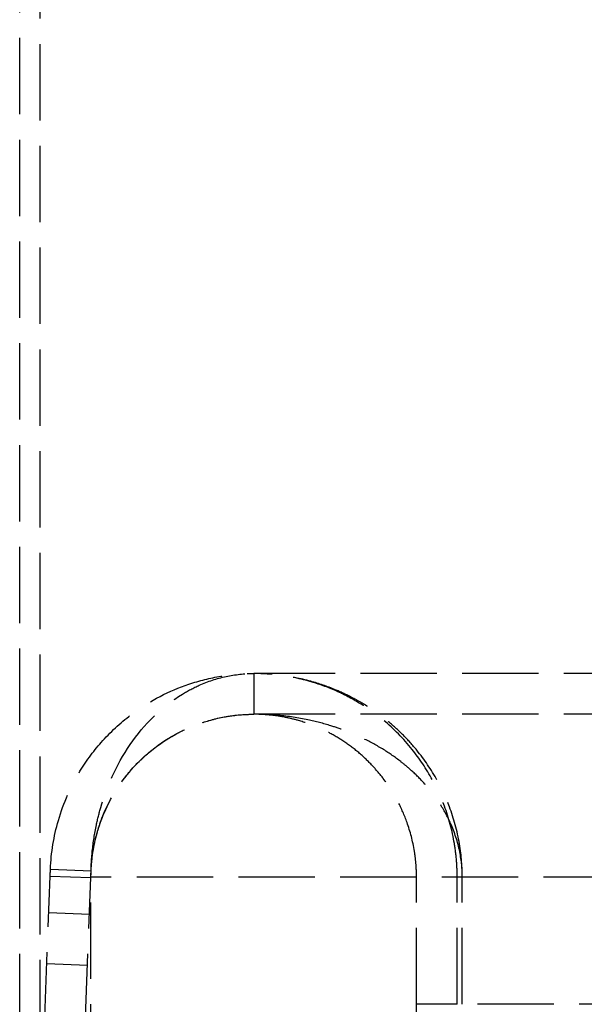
# Model space of a CAD drawing. Header units: millimetres. Extents: x -486 to 0, y 0 to 534.
# Tile 2 of 18: x -462 to -451, y 50 to 70. Entities that reach past the tile are written whole.
import ezdxf

# ---------------------------------------------------------------- set-up
doc = ezdxf.new("R2010")
doc.units = ezdxf.units.MM
doc.header["$LTSCALE"] = 10
doc.linetypes.add('ALLCAD_Strich', pattern=[0.2, 0.15, -0.05])
doc.layers.add('BESCH_KONT_sich_schn_seit_2d', color=160, linetype='Continuous')

msp = doc.modelspace()

# ---------------------------------------------------------------- linework, layer by layer
at = {"layer": 'BESCH_KONT_sich_schn_seit_2d', "linetype": 'ALLCAD_Strich', "extrusion": (-1.09476e-47, 1, -2.22045e-16)}
for p, q in [((-462.302, 43.791), (-462.302, 72.799)), ((-461.9, 47.671), (-461.9, 71.634)), ((-18.1, 56.8), (-457.7, 56.8)), ((-457.7, 56.8), (-457.7, 56)), ((-457.7, 56.8), (-457.7, 56)), ((-457.7, 56.8), (-457.7, 56)), ((-457.7, 56.8), (-457.7, 56)), ((-18.1, 56), (-457.7, 56)), ((-461.697, 52.954), (-460.899, 52.923)), ((-460.899, 52.923), (-460.898, 52.923)), ((-462.124, 41.829), (-461.702, 52.821)), ((-461.702, 52.821), (-460.903, 52.79)), ((-461.325, 41.798), (-460.903, 52.79)), ((-460.9, 24.8), (-460.9, 52.8)), ((-4.5, 52.8), (-460.9, 52.8)), ((-454.5, 50.3), (-454.5, 52.8)), ((-453.7, 50.3), (-453.7, 52.8)), ((-453.6, 50.3), (-453.6, 52.8)), ((-460.93, 52.068), (-461.73, 52.099)), ((-461.768, 51.1), (-460.969, 51.069)), ((-453.7, 50.3), (-454.5, 50.3)), ((-11.8, 50.3), (-453.6, 50.3))]:
    msp.add_line(p, q, dxfattribs=at)
at = {"layer": 'BESCH_KONT_sich_schn_seit_2d', "linetype": 'ALLCAD_Strich'}
for points, knots in [([(-461.697, 52.954), (-461.684, 53.283), (-461.631, 53.604), (-461.441, 54.262), (-461.295, 54.587), (-460.983, 55.099), (-460.832, 55.3), (-460.486, 55.683), (-460.288, 55.861), (-459.734, 56.271), (-459.361, 56.462), (-458.769, 56.661), (-458.558, 56.713), (-458.131, 56.783), (-457.915, 56.8), (-457.7, 56.8)], [0.000001, 0.000001, 0.000001, 0.000001, 0.098986, 0.098986, 0.2103874, 0.2103874, 0.2934353, 0.2934353, 0.3857806, 0.3857806, 0.5381926, 0.5381926, 0.6199619, 0.6199619, 0.7027071, 0.7027071, 0.7027071, 0.7027071]), ([(-460.9, 52.8), (-460.901, 52.971), (-460.891, 53.143), (-460.856, 53.485), (-460.829, 53.656), (-460.769, 53.942), (-460.739, 54.057), (-460.594, 54.552), (-460.415, 54.988), (-459.856, 55.801), (-459.513, 56.146), (-458.995, 56.461), (-458.884, 56.519), (-458.599, 56.646), (-458.422, 56.703), (-458.065, 56.781), (-457.884, 56.8), (-457.7, 56.8)], [0.000001, 0.000001, 0.000001, 0.000001, 0.0514028, 0.0514028, 0.1041717, 0.1041717, 0.1410664, 0.1410664, 0.2669431, 0.2669431, 0.3862681, 0.3862681, 0.4180038, 0.4180038, 0.4670686, 0.4670686, 0.5167923, 0.5167923, 0.5167923, 0.5167923]), ([(-460.9, 52.8), (-460.901, 52.971), (-460.891, 53.143), (-460.856, 53.485), (-460.829, 53.656), (-460.769, 53.942), (-460.739, 54.057), (-460.594, 54.552), (-460.415, 54.988), (-459.856, 55.801), (-459.513, 56.146), (-458.995, 56.461), (-458.884, 56.519), (-458.599, 56.646), (-458.422, 56.703), (-458.065, 56.781), (-457.884, 56.8), (-457.7, 56.8)], [0.000001, 0.000001, 0.000001, 0.000001, 0.0514028, 0.0514028, 0.1041719, 0.1041719, 0.1410669, 0.1410669, 0.2669388, 0.2669388, 0.3862552, 0.3862552, 0.4179897, 0.4179897, 0.4670496, 0.4670496, 0.5167574, 0.5167574, 0.5167574, 0.5167574]), ([(-453.7, 52.8), (-453.7, 52.906), (-453.704, 53.013), (-453.722, 53.233), (-453.736, 53.346), (-453.797, 53.714), (-453.864, 53.96), (-454.019, 54.376), (-454.098, 54.549), (-454.305, 54.929), (-454.439, 55.128), (-454.758, 55.524), (-454.947, 55.714), (-455.203, 55.926), (-455.26, 55.971), (-455.437, 56.102), (-455.559, 56.182), (-455.793, 56.318), (-455.904, 56.376), (-456.185, 56.507), (-456.357, 56.572), (-456.644, 56.66), (-456.758, 56.689), (-457.02, 56.745), (-457.17, 56.768), (-457.385, 56.788), (-457.451, 56.793), (-457.578, 56.799), (-457.639, 56.8), (-457.7, 56.8)], [0.0000055, 0.0000055, 0.0000055, 0.0000055, 0.0319499, 0.0319499, 0.0664399, 0.0664399, 0.1456011, 0.1456011, 0.2072004, 0.2072004, 0.2895919, 0.2895919, 0.3875917, 0.3875917, 0.4153769, 0.4153769, 0.4723829, 0.4723829, 0.5225266, 0.5225266, 0.5978913, 0.5978913, 0.6471793, 0.6471793, 0.7109756, 0.7109756, 0.7391142, 0.7391142, 0.765038, 0.765038, 0.765038, 0.765038]), ([(-453.6, 52.8), (-453.599, 52.986), (-453.614, 53.21), (-453.698, 53.706), (-453.765, 53.95), (-453.92, 54.362), (-454, 54.533), (-454.209, 54.912), (-454.345, 55.111), (-454.578, 55.396), (-454.666, 55.494), (-454.859, 55.688), (-454.964, 55.783), (-455.13, 55.917), (-455.189, 55.963), (-455.368, 56.093), (-455.492, 56.173), (-455.675, 56.279), (-455.734, 56.311), (-455.893, 56.392), (-455.995, 56.439), (-456.256, 56.548), (-456.417, 56.603), (-456.782, 56.704), (-456.987, 56.744), (-457.28, 56.78), (-457.367, 56.788), (-457.536, 56.798), (-457.618, 56.8), (-457.7, 56.8)], [0.000001, 0.000001, 0.000001, 0.000001, 0.0558113, 0.0558113, 0.1145255, 0.1145255, 0.1603879, 0.1603879, 0.2218871, 0.2218871, 0.2572712, 0.2572712, 0.2962452, 0.2962452, 0.3173608, 0.3173608, 0.3598214, 0.3598214, 0.3795401, 0.3795401, 0.413155, 0.413155, 0.4652355, 0.4652355, 0.5301471, 0.5301471, 0.5576699, 0.5576699, 0.5834466, 0.5834466, 0.5834466, 0.5834466]), ([(-460.9, 52.8), (-460.901, 52.931), (-460.892, 53.063), (-460.859, 53.326), (-460.835, 53.457), (-460.779, 53.676), (-460.753, 53.764), (-460.625, 54.131), (-460.463, 54.473), (-460.123, 54.892), (-460.054, 54.97), (-459.839, 55.189), (-459.685, 55.317), (-459.255, 55.616), (-458.965, 55.755), (-458.513, 55.899), (-458.353, 55.937), (-458.03, 55.988), (-457.866, 56), (-457.7, 56)], [0.000001, 0.000001, 0.000001, 0.000001, 0.0394433, 0.0394433, 0.080023, 0.080023, 0.1084493, 0.1084493, 0.2018142, 0.2018142, 0.2244964, 0.2244964, 0.2701588, 0.2701588, 0.3478634, 0.3478634, 0.3896507, 0.3896507, 0.4320469, 0.4320469, 0.4320469, 0.4320469]), ([(-460.9, 52.813), (-460.9, 52.94), (-460.892, 53.067), (-460.859, 53.326), (-460.835, 53.457), (-460.779, 53.676), (-460.753, 53.764), (-460.606, 54.185), (-460.433, 54.509), (-460.123, 54.892), (-460.054, 54.97), (-459.839, 55.189), (-459.685, 55.317), (-459.255, 55.616), (-458.965, 55.755), (-458.513, 55.899), (-458.353, 55.937), (-458.03, 55.988), (-457.866, 56), (-457.7, 56)], [0.0013175, 0.0013175, 0.0013175, 0.0013175, 0.0394437, 0.0394437, 0.080024, 0.080024, 0.1084508, 0.1084508, 0.2195654, 0.2195654, 0.2498424, 0.2498424, 0.3107968, 0.3107968, 0.4145249, 0.4145249, 0.4703029, 0.4703029, 0.5268994, 0.5268994, 0.5268994, 0.5268994]), ([(-460.898, 52.923), (-460.888, 53.178), (-460.848, 53.425), (-460.706, 53.932), (-460.598, 54.183), (-460.367, 54.58), (-460.254, 54.737), (-459.831, 55.232), (-459.475, 55.494), (-458.996, 55.728), (-458.885, 55.775), (-458.6, 55.876), (-458.422, 55.923), (-458.063, 55.985), (-457.881, 56), (-457.7, 56)], [0.000001, 0.000001, 0.000001, 0.000001, 0.0765788, 0.0765788, 0.1637607, 0.1637607, 0.2304624, 0.2304624, 0.3958667, 0.3958667, 0.4445176, 0.4445176, 0.5201183, 0.5201183, 0.5970417, 0.5970417, 0.5970417, 0.5970417]), ([(-453.6, 52.8), (-453.599, 52.95), (-453.614, 53.121), (-453.689, 53.493), (-453.751, 53.679), (-453.89, 53.992), (-453.963, 54.123), (-454.151, 54.414), (-454.275, 54.568), (-454.488, 54.792), (-454.573, 54.872), (-454.709, 54.989), (-454.758, 55.03), (-454.918, 55.154), (-455.032, 55.233), (-455.275, 55.384), (-455.406, 55.455), (-455.656, 55.576), (-455.776, 55.628), (-455.991, 55.71), (-456.086, 55.743), (-456.332, 55.819), (-456.483, 55.858), (-456.827, 55.931), (-457.021, 55.96), (-457.298, 55.985), (-457.382, 55.991), (-457.543, 55.998), (-457.622, 56), (-457.7, 56)], [0.000001, 0.000001, 0.000001, 0.000001, 0.045042, 0.045042, 0.094521, 0.094521, 0.1337763, 0.1337763, 0.1874516, 0.1874516, 0.2202492, 0.2202492, 0.2386952, 0.2386952, 0.278806, 0.278806, 0.3233885, 0.3233885, 0.3631546, 0.3631546, 0.394103, 0.394103, 0.4426681, 0.4426681, 0.5038836, 0.5038836, 0.5300982, 0.5300982, 0.5547855, 0.5547855, 0.5547855, 0.5547855]), ([(-454.5, 52.8), (-454.5, 52.882), (-454.503, 52.964), (-454.516, 53.134), (-454.527, 53.221), (-454.572, 53.506), (-454.622, 53.695), (-454.736, 54.016), (-454.795, 54.149), (-454.947, 54.443), (-455.046, 54.597), (-455.217, 54.822), (-455.285, 54.901), (-455.434, 55.062), (-455.517, 55.142), (-455.695, 55.297), (-455.792, 55.372), (-455.99, 55.508), (-456.092, 55.569), (-456.276, 55.667), (-456.357, 55.706), (-456.565, 55.795), (-456.693, 55.84), (-456.905, 55.901), (-456.99, 55.922), (-457.187, 55.961), (-457.299, 55.977), (-457.462, 55.991), (-457.511, 55.995), (-457.608, 55.999), (-457.654, 56), (-457.7, 56)], [0.0000016, 0.0000016, 0.0000016, 0.0000016, 0.0246976, 0.0246976, 0.0513747, 0.0513747, 0.1129769, 0.1129769, 0.161582, 0.161582, 0.2275415, 0.2275415, 0.2678716, 0.2678716, 0.3143375, 0.3143375, 0.365859, 0.365859, 0.4187717, 0.4187717, 0.4600616, 0.4600616, 0.5233242, 0.5233242, 0.5651321, 0.5651321, 0.6197938, 0.6197938, 0.6440892, 0.6440892, 0.6665749, 0.6665749, 0.6665749, 0.6665749]), ([(-451.2, 47), (-451.29, 47), (-451.381, 47.004), (-451.576, 47.02), (-451.68, 47.033), (-451.859, 47.065), (-451.933, 47.082), (-452.325, 47.181), (-452.637, 47.31), (-453.111, 47.601), (-453.287, 47.734), (-453.528, 47.959), (-453.603, 48.035), (-453.947, 48.425), (-454.153, 48.774), (-454.324, 49.233), (-454.354, 49.325), (-454.418, 49.556), (-454.448, 49.699), (-454.479, 49.917), (-454.486, 49.992), (-454.497, 50.144), (-454.5, 50.222), (-454.5, 50.3)], [-0.5394969, -0.5394969, -0.5394969, -0.5394969, -0.5095093, -0.5095093, -0.4747728, -0.4747728, -0.4497732, -0.4497732, -0.3420887, -0.3420887, -0.2740336, -0.2740336, -0.2419716, -0.2419716, -0.1195119, -0.1195119, -0.0897008, -0.0897008, -0.0459031, -0.0459031, -0.0233522, -0.0233522, -0.000001, -0.000001, -0.000001, -0.000001]), ([(-451.2, 47.8), (-451.244, 47.8), (-451.288, 47.801), (-451.381, 47.806), (-451.429, 47.81), (-451.587, 47.828), (-451.696, 47.847), (-452.041, 47.933), (-452.274, 48.028), (-452.638, 48.248), (-452.776, 48.351), (-452.963, 48.526), (-453.019, 48.583), (-453.17, 48.753), (-453.26, 48.875), (-453.398, 49.103), (-453.45, 49.205), (-453.58, 49.505), (-453.623, 49.671), (-453.664, 49.868), (-453.677, 49.95), (-453.695, 50.123), (-453.7, 50.211), (-453.7, 50.3)], [-0.2840098, -0.2840098, -0.2840098, -0.2840098, -0.2742928, -0.2742928, -0.2634877, -0.2634877, -0.2392511, -0.2392511, -0.1860872, -0.1860872, -0.1515382, -0.1515382, -0.1361584, -0.1361584, -0.108379, -0.108379, -0.0883855, -0.0883855, -0.0522468, -0.0522468, -0.0266077, -0.0266077, -0.000001, -0.000001, -0.000001, -0.000001])]:
    msp.add_open_spline(points, degree=3, knots=knots, dxfattribs=at)
for points in [[(-457.7, 56.8), (-457.7, 56.8), (-457.7, 56.8), (-457.7, 56.8)], [(-461.702, 52.821), (-461.7, 52.865), (-461.699, 52.909), (-461.697, 52.954)], [(-460.903, 52.79), (-460.902, 52.816), (-460.901, 52.843), (-460.9, 52.869)], [(-460.9, 52.869), (-460.899, 52.887), (-460.898, 52.905), (-460.898, 52.923)], [(-460.9, 52.8), (-460.9, 52.804), (-460.9, 52.809), (-460.9, 52.813)]]:
    msp.add_open_spline(points, degree=3, dxfattribs=at)

doc.saveas('drawing.dxf')
